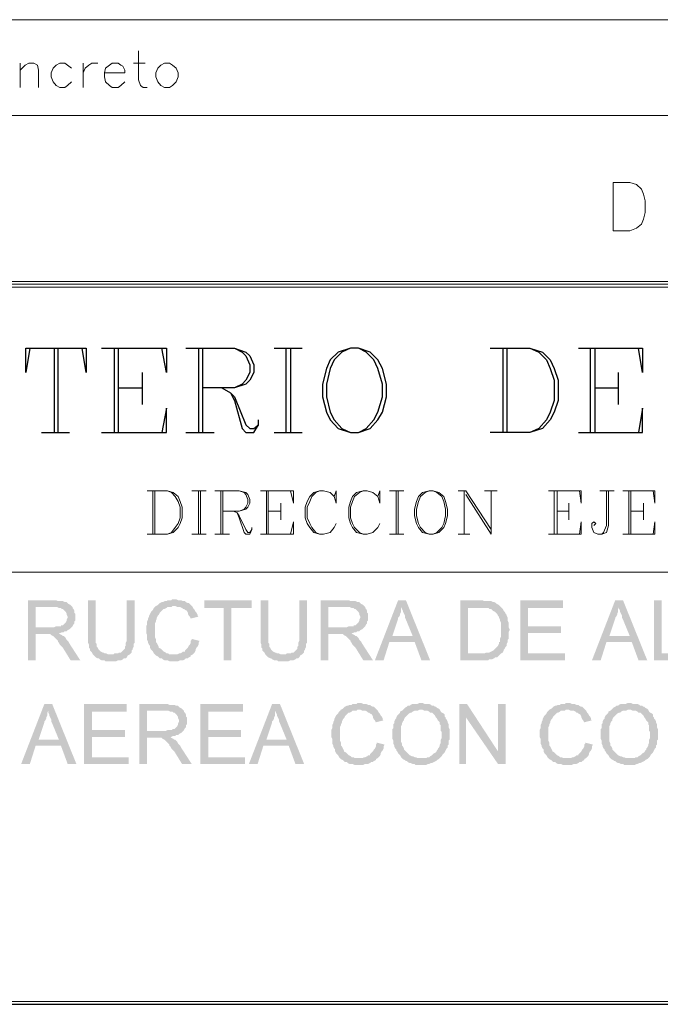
# Paper-space layout 'DGE_BT_001' of a CAD drawing. Header units: millimetres. Extents: x 8 to 202, y 3 to 294.
# Tile 3 of 18: x 79 to 107, y 3 to 46. Entities that reach past the tile are written whole.
import ezdxf

# ---------------------------------------------------------------- set-up
doc = ezdxf.new("R2010")
doc.units = ezdxf.units.MM
for name, color, linetype, lineweight in [('DGE_CONTORNOS', 7, 'Continuous', 0), ('DGE_DATOS', 7, 'Continuous', 0), ('DGE_RELLENO', 7, 'Continuous', 0)]:
    doc.layers.add(name, color=color, linetype=linetype, lineweight=lineweight)

# ---------------------------------------------------------------- blocks, each defined once
blk = doc.blocks.new('DGE_BT_001')
at = {"layer": 'DGE_RELLENO', "true_color": 0x000000}
for points in [[(80.0947, 20.8986), (78.9517, 20.8986), (78.9517, 18.2739), (79.2903, 18.2739), (79.2903, 19.4169), (79.6713, 19.4169), (80.3063, 19.4593), (80.3487, 19.4593), (80.4333, 19.5016), (80.518, 19.5016), (80.5603, 19.5439), (80.645, 19.5439), (80.6873, 19.5863), (80.772, 19.6286), (80.8143, 19.6709), (80.8567, 19.7133), (79.2903, 19.7133), (79.2903, 20.6023), (80.0947, 20.6023), (80.8567, 20.6446), (80.8143, 20.6869), (80.7297, 20.7293), (80.6873, 20.7716), (80.645, 20.814), (80.5603, 20.814), (80.4757, 20.8563), (80.264, 20.8563), (80.1793, 20.8986)], [(81.915, 20.8986), (81.5763, 20.8986), (81.5763, 19.0359), (81.6187, 18.9513), (81.6187, 18.8243), (81.661, 18.782), (81.661, 18.6973), (81.7033, 18.6549), (81.7457, 18.6126), (81.788, 18.5279), (82.55, 18.5279), (82.4653, 18.5279), (82.3807, 18.5703), (82.296, 18.5703), (82.2537, 18.6126), (82.2113, 18.6126), (82.1267, 18.6549), (82.0843, 18.6973), (82.042, 18.7396), (81.9997, 18.8243), (81.9573, 18.8666), (81.9573, 18.9936), (81.915, 19.0359), (81.915, 19.3746)], [(83.6083, 20.8986), (83.2697, 20.8986), (83.2697, 19.1206), (83.2273, 19.0359), (83.2273, 18.9089), (83.185, 18.8666), (83.185, 18.782), (83.1427, 18.7396), (83.1003, 18.6973), (83.058, 18.6549), (83.0157, 18.6126), (82.931, 18.6126), (82.8887, 18.5703), (82.7193, 18.5703), (82.677, 18.5279), (81.788, 18.5279), (81.8303, 18.4856), (81.8727, 18.4433), (81.915, 18.4009), (81.9997, 18.3586), (82.042, 18.3586), (82.0843, 18.3163), (82.169, 18.2739), (82.296, 18.2739), (82.3383, 18.2316), (82.804, 18.2316), (82.8887, 18.2739), (83.0157, 18.2739), (83.1003, 18.3163), (83.1427, 18.3586), (83.2273, 18.3586), (83.2697, 18.4009), (83.312, 18.4856), (83.3967, 18.5279), (83.439, 18.5703), (83.4813, 18.6126), (83.4813, 18.6973), (83.5237, 18.7396), (83.5237, 18.782), (83.566, 18.8666), (83.566, 18.9936), (83.6083, 19.0359), (83.6083, 19.3746)], [(85.344, 20.9409), (85.2593, 20.9409), (85.217, 20.8986), (85.0477, 20.8986), (85.0053, 20.8563), (84.9207, 20.8563), (84.836, 20.814), (84.7937, 20.814), (84.709, 20.7716), (84.6667, 20.7293), (84.6243, 20.6869), (84.5397, 20.6446), (84.4973, 20.6023), (84.455, 20.5599), (84.4127, 20.4753), (84.3703, 20.4329), (84.328, 20.3906), (84.2857, 20.306), (84.2433, 20.2213), (84.2433, 20.1789), (84.201, 20.0943), (84.201, 20.0519), (84.1587, 19.9673), (84.1587, 19.8403), (84.1163, 19.7556), (84.1163, 19.4593), (84.1587, 19.3746), (84.1587, 19.163), (84.201, 19.0783), (84.201, 19.0359), (84.2433, 18.9513), (84.2857, 18.9089), (84.2857, 18.8243), (84.328, 18.7396), (84.3703, 18.6973), (84.4127, 18.6549), (84.455, 18.5703), (84.4973, 18.5279), (84.5397, 18.4856), (85.344, 18.5279), (85.1323, 18.5279), (85.09, 18.5703), (85.0053, 18.5703), (84.963, 18.6126), (84.8783, 18.6549), (84.836, 18.6973), (84.7937, 18.7396), (84.7513, 18.782), (84.6667, 18.8243), (84.6667, 18.8666), (84.6243, 18.9513), (84.582, 19.0359), (84.5397, 19.0783), (84.5397, 19.2053), (84.4973, 19.29), (84.4973, 19.8826), (84.5397, 19.9673), (84.5397, 20.0096), (84.582, 20.0943), (84.582, 20.1366), (84.6243, 20.2213), (84.6667, 20.2636), (84.709, 20.3483), (84.7513, 20.3906), (84.7937, 20.4329), (84.836, 20.4753), (84.8783, 20.5176), (84.9207, 20.5176), (85.0053, 20.5599), (85.0477, 20.6023), (85.217, 20.6023), (85.2593, 20.6446), (86.106, 20.6446), (86.0637, 20.6869), (86.0213, 20.7293), (85.979, 20.7716), (85.9367, 20.7716), (85.852, 20.814), (85.8097, 20.8563), (85.725, 20.8563), (85.6403, 20.8986), (85.5133, 20.8986), (85.4287, 20.9409)], [(88.7307, 20.8986), (86.6563, 20.8986), (86.6563, 20.5599), (87.503, 20.5599), (87.503, 18.2739), (87.8417, 18.2739), (87.8417, 20.5599), (88.7307, 20.5599)], [(89.4503, 20.8986), (89.1117, 20.8986), (89.1117, 19.0359), (89.154, 18.9513), (89.154, 18.8243), (89.1963, 18.782), (89.1963, 18.6973), (89.2387, 18.6549), (89.281, 18.6126), (89.3233, 18.5279), (90.0853, 18.5279), (90.0007, 18.5279), (89.916, 18.5703), (89.8313, 18.5703), (89.789, 18.6126), (89.7467, 18.6126), (89.662, 18.6549), (89.6197, 18.6973), (89.5773, 18.7396), (89.535, 18.8243), (89.4927, 18.8666), (89.4927, 18.9936), (89.4503, 19.0359), (89.4503, 19.3746)], [(91.1437, 20.8986), (90.805, 20.8986), (90.805, 19.1206), (90.7627, 19.0359), (90.7627, 18.9089), (90.7203, 18.8666), (90.7203, 18.782), (90.678, 18.7396), (90.6357, 18.6973), (90.5933, 18.6549), (90.551, 18.6126), (90.4663, 18.6126), (90.424, 18.5703), (90.2547, 18.5703), (90.2123, 18.5279), (89.3233, 18.5279), (89.3657, 18.4856), (89.408, 18.4433), (89.4503, 18.4009), (89.535, 18.3586), (89.5773, 18.3586), (89.6197, 18.3163), (89.7043, 18.2739), (89.8313, 18.2739), (89.8737, 18.2316), (90.3393, 18.2316), (90.424, 18.2739), (90.551, 18.2739), (90.6357, 18.3163), (90.678, 18.3586), (90.7627, 18.3586), (90.805, 18.4009), (90.8473, 18.4856), (90.932, 18.5279), (90.9743, 18.5703), (91.0167, 18.6126), (91.0167, 18.6973), (91.059, 18.7396), (91.059, 18.782), (91.1013, 18.8666), (91.1013, 18.9936), (91.1437, 19.0359), (91.1437, 19.3746)], [(92.8793, 20.8986), (91.7363, 20.8986), (91.7363, 18.2739), (92.075, 18.2739), (92.075, 19.4169), (92.456, 19.4169), (93.091, 19.4593), (93.1333, 19.4593), (93.218, 19.5016), (93.3027, 19.5016), (93.345, 19.5439), (93.4297, 19.5439), (93.472, 19.5863), (93.5567, 19.6286), (93.599, 19.6709), (93.6413, 19.7133), (92.075, 19.7133), (92.075, 20.6023), (92.8793, 20.6023), (93.6413, 20.6446), (93.599, 20.6869), (93.5143, 20.7293), (93.472, 20.7716), (93.4297, 20.814), (93.345, 20.814), (93.2603, 20.8563), (93.0487, 20.8563), (92.964, 20.8986)], [(95.4617, 20.8986), (95.123, 20.8986), (94.107, 18.2739), (94.488, 18.2739), (94.742, 19.0783), (95.8427, 19.0783), (94.869, 19.3323), (95.123, 20.0943), (95.123, 20.1366), (95.1653, 20.1789), (95.2077, 20.2636), (95.2077, 20.306), (95.25, 20.3906), (95.25, 20.5176), (95.2923, 20.6023)], [(95.4617, 20.8986), (95.2923, 20.6023), (95.2923, 20.5176), (95.3347, 20.4329), (95.3347, 20.3906), (95.377, 20.306), (95.4193, 20.2213), (95.4193, 20.1366), (95.4617, 20.0519), (95.758, 19.3323), (94.869, 19.3323), (95.8427, 19.0783), (96.139, 18.2739), (96.52, 18.2739)], [(98.7213, 20.8986), (97.8323, 20.8986), (97.8323, 18.2739), (99.06, 18.2739), (99.1023, 18.3163), (99.2293, 18.3163), (99.314, 18.3586), (99.3563, 18.4009), (99.441, 18.4009), (99.4833, 18.4433), (99.5257, 18.4856), (99.568, 18.5279), (99.6103, 18.5703), (98.171, 18.5703), (98.171, 20.5599), (98.7213, 20.5599), (99.6103, 20.6023), (99.568, 20.6446), (99.5257, 20.6869), (99.441, 20.7293), (99.3987, 20.7716), (99.314, 20.814), (99.2717, 20.814), (99.187, 20.8563), (98.8907, 20.8563), (98.806, 20.8986)], [(102.3197, 20.8986), (100.457, 20.8986), (100.457, 18.2739), (102.4043, 18.2739), (102.4043, 18.5703), (100.7957, 18.5703), (100.7957, 19.4593), (102.235, 19.4593), (102.235, 19.7556), (100.7957, 19.7556), (100.7957, 20.5599), (102.3197, 20.5599)], [(104.9443, 20.8986), (104.6057, 20.8986), (103.5897, 18.2739), (103.9707, 18.2739), (104.2247, 19.0783), (105.3253, 19.0783), (104.3517, 19.3323), (104.6057, 20.0943), (104.6057, 20.1366), (104.648, 20.1789), (104.6903, 20.2636), (104.6903, 20.306), (104.7327, 20.3906), (104.7327, 20.5176), (104.775, 20.6023)], [(104.9443, 20.8986), (104.775, 20.6023), (104.775, 20.5176), (104.8173, 20.4329), (104.8173, 20.3906), (104.8597, 20.306), (104.902, 20.2213), (104.902, 20.1366), (104.9443, 20.0519), (105.2407, 19.3323), (104.3517, 19.3323), (105.3253, 19.0783), (105.6217, 18.2739), (106.0027, 18.2739)], [(106.6377, 20.8986), (106.299, 20.8986), (106.299, 18.2739), (107.95, 18.2739), (107.95, 18.5703), (106.6377, 18.5703)], [(80.8567, 20.6446), (80.0947, 20.6023), (80.2217, 20.6023), (80.3063, 20.5599), (80.391, 20.5599), (80.4333, 20.5176), (80.4757, 20.5176), (80.518, 20.4753), (80.5603, 20.4329), (80.6027, 20.3906), (80.645, 20.306), (80.645, 20.2636), (80.6873, 20.1789), (80.6873, 20.1366), (80.645, 20.0519), (80.645, 20.0096), (80.6027, 19.9249), (80.5603, 19.8826), (80.518, 19.8403), (80.4757, 19.798), (80.391, 19.798), (80.391, 19.7556), (80.1793, 19.7556), (80.0947, 19.7133), (79.2903, 19.7133), (80.8567, 19.7133), (80.899, 19.7556), (80.9413, 19.8403), (80.9837, 19.8826), (80.9837, 19.9673), (81.026, 20.0096), (81.026, 20.306), (80.9837, 20.3483), (80.9837, 20.4329), (80.9413, 20.5176), (80.899, 20.5599), (80.899, 20.6023)], [(86.106, 20.6446), (85.344, 20.6446), (85.3863, 20.6446), (85.471, 20.6023), (85.598, 20.6023), (85.6827, 20.5599), (85.725, 20.5176), (85.7673, 20.5176), (85.8097, 20.4753), (85.8943, 20.4329), (85.9367, 20.3483), (85.9367, 20.306), (85.979, 20.2213), (86.0213, 20.1789), (86.0637, 20.0943), (86.4023, 20.1789), (86.36, 20.2213), (86.36, 20.2636), (86.3177, 20.3483), (86.2753, 20.3906), (86.233, 20.4753), (86.1907, 20.5176), (86.1483, 20.6023)], [(93.6413, 20.6446), (92.8793, 20.6023), (93.0063, 20.6023), (93.091, 20.5599), (93.1757, 20.5599), (93.218, 20.5176), (93.2603, 20.5176), (93.3027, 20.4753), (93.345, 20.4329), (93.3873, 20.3906), (93.4297, 20.306), (93.4297, 20.2636), (93.472, 20.1789), (93.472, 20.1366), (93.4297, 20.0519), (93.4297, 20.0096), (93.3873, 19.9249), (93.345, 19.8826), (93.3027, 19.8403), (93.2603, 19.798), (93.1757, 19.798), (93.1757, 19.7556), (92.964, 19.7556), (92.8793, 19.7133), (92.075, 19.7133), (93.6413, 19.7133), (93.6837, 19.7556), (93.726, 19.8403), (93.7683, 19.8826), (93.7683, 19.9673), (93.8107, 20.0096), (93.8107, 20.306), (93.7683, 20.3483), (93.7683, 20.4329), (93.726, 20.5176), (93.6837, 20.5599), (93.6837, 20.6023)], [(99.6103, 20.6023), (98.7213, 20.5599), (99.06, 20.5599), (99.1023, 20.5176), (99.187, 20.5176), (99.2293, 20.4753), (99.2717, 20.4329), (99.3563, 20.3906), (99.3987, 20.3483), (99.441, 20.306), (99.4833, 20.2213), (99.5257, 20.1789), (99.5257, 20.1366), (99.568, 20.0519), (99.568, 20.0096), (99.6103, 19.9249), (99.6103, 19.29), (99.568, 19.2053), (99.568, 19.0783), (99.5257, 19.0783), (99.5257, 18.9936), (99.4833, 18.9089), (99.441, 18.8666), (99.3987, 18.8243), (99.3563, 18.782), (99.314, 18.7396), (99.2717, 18.6973), (99.187, 18.6549), (99.1023, 18.6126), (98.9753, 18.6126), (98.8907, 18.5703), (98.171, 18.5703), (99.6103, 18.5703), (99.695, 18.6126), (99.7373, 18.6973), (99.7373, 18.7396), (99.7797, 18.782), (99.822, 18.8666), (99.8643, 18.9089), (99.8643, 18.9936), (99.9067, 19.0783), (99.9067, 19.163), (99.949, 19.2053), (99.949, 19.5016), (99.9913, 19.5863), (99.9913, 19.6286), (99.949, 19.7133), (99.949, 19.9249), (99.9067, 20.0096), (99.9067, 20.1366), (99.8643, 20.2213), (99.8643, 20.2636), (99.822, 20.306), (99.7797, 20.3906), (99.7373, 20.4329), (99.695, 20.5176), (99.6527, 20.5599)], [(80.3063, 19.4593), (79.6713, 19.4169), (79.9253, 19.4169), (79.9677, 19.3746), (80.0523, 19.3323), (80.0947, 19.29), (80.137, 19.2476), (80.2217, 19.163), (80.264, 19.1206), (80.264, 19.0783), (80.3063, 19.0359), (80.3487, 18.9513), (80.391, 18.9089), (80.4757, 18.8243), (80.8143, 18.2739), (81.2377, 18.2739), (80.772, 18.9936), (80.7297, 19.0783), (80.6873, 19.1206), (80.645, 19.163), (80.6027, 19.2476), (80.5603, 19.29), (80.518, 19.3323), (80.4757, 19.3323), (80.4333, 19.3746), (80.3487, 19.4169)], [(93.091, 19.4593), (92.456, 19.4169), (92.71, 19.4169), (92.7523, 19.3746), (92.837, 19.3323), (92.8793, 19.29), (92.9217, 19.2476), (93.0063, 19.163), (93.0487, 19.1206), (93.0487, 19.0783), (93.091, 19.0359), (93.1333, 18.9513), (93.1757, 18.9089), (93.2603, 18.8243), (93.599, 18.2739), (94.0223, 18.2739), (93.5567, 18.9936), (93.5143, 19.0783), (93.472, 19.1206), (93.4297, 19.163), (93.3873, 19.2476), (93.345, 19.29), (93.3027, 19.3323), (93.2603, 19.3323), (93.218, 19.3746), (93.1333, 19.4169)], [(86.106, 19.2053), (86.106, 19.163), (86.0637, 19.1206), (86.0637, 19.0359), (86.0213, 18.9513), (85.979, 18.9089), (85.9367, 18.8243), (85.8943, 18.782), (85.852, 18.7396), (85.8097, 18.6973), (85.8097, 18.6549), (85.725, 18.6549), (85.6827, 18.6126), (85.598, 18.5703), (85.5557, 18.5703), (85.471, 18.5279), (85.344, 18.5279), (84.5397, 18.4856), (84.6243, 18.4433), (84.6667, 18.4009), (84.709, 18.3586), (84.7937, 18.3586), (84.836, 18.3163), (84.9207, 18.2739), (85.0477, 18.2739), (85.1323, 18.2316), (85.5133, 18.2316), (85.598, 18.2739), (85.725, 18.2739), (85.8097, 18.3163), (85.852, 18.3586), (85.9367, 18.3586), (85.979, 18.4009), (86.0637, 18.4433), (86.0637, 18.4856), (86.1483, 18.5279), (86.1907, 18.5703), (86.233, 18.6126), (86.2753, 18.6973), (86.2753, 18.7396), (86.3177, 18.8243), (86.36, 18.8666), (86.4023, 18.9513), (86.4023, 19.0359), (86.4447, 19.1206)], [(80.01, 16.3689), (79.6713, 16.3689), (78.6553, 13.7443), (79.0363, 13.7443), (79.2903, 14.5486), (80.391, 14.5486), (79.4173, 14.8026), (79.6713, 15.5646), (79.6713, 15.607), (79.7137, 15.6493), (79.756, 15.7339), (79.756, 15.7763), (79.7983, 15.8609), (79.7983, 15.988), (79.8407, 16.0726)], [(80.01, 16.3689), (79.8407, 16.0726), (79.8407, 15.988), (79.883, 15.9033), (79.883, 15.8609), (79.9253, 15.7763), (79.9677, 15.6916), (79.9677, 15.607), (80.01, 15.5223), (80.3063, 14.8026), (79.4173, 14.8026), (80.391, 14.5486), (80.6873, 13.7443), (81.0683, 13.7443)], [(83.2697, 16.3689), (81.407, 16.3689), (81.407, 13.7443), (83.3543, 13.7443), (83.3543, 14.0406), (81.7457, 14.0406), (81.7457, 14.9296), (83.185, 14.9296), (83.185, 15.2259), (81.7457, 15.2259), (81.7457, 16.0303), (83.2697, 16.0303)], [(84.963, 16.3689), (83.82, 16.3689), (83.82, 13.7443), (84.1587, 13.7443), (84.1587, 14.8873), (84.5397, 14.8873), (85.1747, 14.9296), (85.217, 14.9296), (85.3017, 14.972), (85.3863, 14.972), (85.4287, 15.0143), (85.5133, 15.0143), (85.5557, 15.0566), (85.6403, 15.0989), (85.6827, 15.1413), (85.725, 15.1836), (84.1587, 15.1836), (84.1587, 16.0726), (84.963, 16.0726), (85.725, 16.115), (85.6827, 16.1573), (85.598, 16.1996), (85.5557, 16.2419), (85.5133, 16.2843), (85.4287, 16.2843), (85.344, 16.3266), (85.1323, 16.3266), (85.0477, 16.3689)], [(88.3497, 16.3689), (86.487, 16.3689), (86.487, 13.7443), (88.4343, 13.7443), (88.4343, 14.0406), (86.8257, 14.0406), (86.8257, 14.9296), (88.265, 14.9296), (88.265, 15.2259), (86.8257, 15.2259), (86.8257, 16.0303), (88.3497, 16.0303)], [(89.9583, 16.3689), (89.6197, 16.3689), (88.6037, 13.7443), (88.9847, 13.7443), (89.2387, 14.5486), (90.3393, 14.5486), (89.3657, 14.8026), (89.6197, 15.5646), (89.6197, 15.607), (89.662, 15.6493), (89.7043, 15.7339), (89.7043, 15.7763), (89.7467, 15.8609), (89.7467, 15.988), (89.789, 16.0726)], [(89.9583, 16.3689), (89.789, 16.0726), (89.789, 15.988), (89.8313, 15.9033), (89.8313, 15.8609), (89.8737, 15.7763), (89.916, 15.6916), (89.916, 15.607), (89.9583, 15.5223), (90.2547, 14.8026), (89.3657, 14.8026), (90.3393, 14.5486), (90.6357, 13.7443), (91.0167, 13.7443)], [(93.4297, 16.4113), (93.345, 16.4113), (93.3027, 16.3689), (93.1333, 16.3689), (93.091, 16.3266), (93.0063, 16.3266), (92.9217, 16.2843), (92.8793, 16.2843), (92.7947, 16.2419), (92.7523, 16.1996), (92.71, 16.1573), (92.6253, 16.115), (92.583, 16.0726), (92.5407, 16.0303), (92.4983, 15.9456), (92.456, 15.9033), (92.4137, 15.8609), (92.3713, 15.7763), (92.329, 15.6916), (92.329, 15.6493), (92.2867, 15.5646), (92.2867, 15.5223), (92.2443, 15.4376), (92.2443, 15.3106), (92.202, 15.2259), (92.202, 14.9296), (92.2443, 14.8449), (92.2443, 14.6333), (92.2867, 14.5486), (92.2867, 14.5063), (92.329, 14.4216), (92.3713, 14.3793), (92.3713, 14.2946), (92.4137, 14.2099), (92.456, 14.1676), (92.4983, 14.1253), (92.5407, 14.0406), (92.583, 13.9983), (92.6253, 13.956), (93.4297, 13.9983), (93.218, 13.9983), (93.1757, 14.0406), (93.091, 14.0406), (93.0487, 14.0829), (92.964, 14.1253), (92.9217, 14.1676), (92.8793, 14.2099), (92.837, 14.2523), (92.7523, 14.2946), (92.7523, 14.3369), (92.71, 14.4216), (92.6677, 14.5063), (92.6253, 14.5486), (92.6253, 14.6756), (92.583, 14.7603), (92.583, 15.3529), (92.6253, 15.4376), (92.6253, 15.4799), (92.6677, 15.5646), (92.6677, 15.607), (92.71, 15.6916), (92.7523, 15.7339), (92.7947, 15.8186), (92.837, 15.8609), (92.8793, 15.9033), (92.9217, 15.9456), (92.964, 15.988), (93.0063, 15.988), (93.091, 16.0303), (93.1333, 16.0726), (93.3027, 16.0726), (93.345, 16.115), (94.1917, 16.115), (94.1493, 16.1573), (94.107, 16.1996), (94.0647, 16.2419), (94.0223, 16.2419), (93.9377, 16.2843), (93.8953, 16.3266), (93.8107, 16.3266), (93.726, 16.3689), (93.599, 16.3689), (93.5143, 16.4113)], [(96.139, 16.4113), (96.0543, 16.4113), (95.9697, 16.3689), (95.758, 16.3689), (95.6733, 16.3266), (95.631, 16.2843), (95.5463, 16.2843), (95.504, 16.2419), (95.4193, 16.1996), (95.377, 16.1573), (95.3347, 16.115), (96.1813, 16.115), (96.266, 16.0726), (96.393, 16.0726), (96.4777, 16.0303), (96.52, 15.988), (96.6047, 15.988), (96.647, 15.9456), (96.6893, 15.9033), (96.7317, 15.8609), (96.774, 15.7763), (96.8163, 15.7339), (96.8587, 15.6493), (96.901, 15.607), (96.9433, 15.5646), (96.9433, 15.4799), (96.9857, 15.4376), (96.9857, 15.1836), (97.028, 15.1413), (97.028, 14.8873), (96.9857, 14.8026), (96.9857, 14.6756), (96.9433, 14.5909), (96.9433, 14.5486), (96.901, 14.464), (96.8587, 14.4216), (96.8587, 14.3793), (96.8163, 14.3369), (96.774, 14.2523), (96.6893, 14.2099), (96.647, 14.1676), (96.6047, 14.1253), (96.52, 14.0829), (96.4777, 14.0406), (96.393, 14.0406), (96.3507, 13.9983), (96.139, 13.9983), (96.9433, 13.9983), (96.9857, 14.0406), (97.028, 14.0829), (97.0703, 14.1676), (97.1127, 14.2099), (97.155, 14.2523), (97.1973, 14.3369), (97.2397, 14.4216), (97.282, 14.464), (97.282, 14.5486), (97.3243, 14.5909), (97.3243, 14.7603), (97.3667, 14.8026), (97.3667, 15.2683), (97.3243, 15.3529), (97.3243, 15.4799), (97.282, 15.5646), (97.282, 15.607), (97.2397, 15.6916), (97.1973, 15.7339), (97.1973, 15.7763), (97.155, 15.8186), (97.155, 15.9033), (97.1127, 15.9456), (97.028, 15.988), (96.9857, 16.0303), (96.9433, 16.115), (96.901, 16.1573), (96.8163, 16.1996), (96.774, 16.2419), (96.7317, 16.2419), (96.6893, 16.2843), (96.6047, 16.2843), (96.5623, 16.3266), (96.4777, 16.3689), (96.266, 16.3689), (96.1813, 16.4113)], [(98.1287, 16.3689), (97.79, 16.3689), (97.79, 13.7443), (98.0863, 13.7443), (98.0863, 15.7763)], [(98.1287, 16.3689), (98.0863, 15.7763), (99.4833, 13.7443), (99.4833, 14.2946)], [(99.822, 16.3689), (99.4833, 16.3689), (99.4833, 13.7443), (99.822, 13.7443)], [(102.5313, 16.4113), (102.4467, 16.4113), (102.4043, 16.3689), (102.235, 16.3689), (102.1927, 16.3266), (102.108, 16.3266), (102.0233, 16.2843), (101.981, 16.2843), (101.8963, 16.2419), (101.854, 16.1996), (101.8117, 16.1573), (101.727, 16.115), (101.6847, 16.0726), (101.6423, 16.0303), (101.6, 15.9456), (101.5577, 15.9033), (101.5153, 15.8609), (101.473, 15.7763), (101.4307, 15.6916), (101.4307, 15.6493), (101.3883, 15.5646), (101.3883, 15.5223), (101.346, 15.4376), (101.346, 15.3106), (101.3037, 15.2259), (101.3037, 14.9296), (101.346, 14.8449), (101.346, 14.6333), (101.3883, 14.5486), (101.3883, 14.5063), (101.4307, 14.4216), (101.473, 14.3793), (101.473, 14.2946), (101.5153, 14.2099), (101.5577, 14.1676), (101.6, 14.1253), (101.6423, 14.0406), (101.6847, 13.9983), (101.727, 13.956), (102.5313, 13.9983), (102.3197, 13.9983), (102.2773, 14.0406), (102.1927, 14.0406), (102.1503, 14.0829), (102.0657, 14.1253), (102.0233, 14.1676), (101.981, 14.2099), (101.9387, 14.2523), (101.854, 14.2946), (101.854, 14.3369), (101.8117, 14.4216), (101.7693, 14.5063), (101.727, 14.5486), (101.727, 14.6756), (101.6847, 14.7603), (101.6847, 15.3529), (101.727, 15.4376), (101.727, 15.4799), (101.7693, 15.5646), (101.7693, 15.607), (101.8117, 15.6916), (101.854, 15.7339), (101.8963, 15.8186), (101.9387, 15.8609), (101.981, 15.9033), (102.0233, 15.9456), (102.0657, 15.988), (102.108, 15.988), (102.1927, 16.0303), (102.235, 16.0726), (102.4043, 16.0726), (102.4467, 16.115), (103.2933, 16.115), (103.251, 16.1573), (103.2087, 16.1996), (103.1663, 16.2419), (103.124, 16.2419), (103.0393, 16.2843), (102.997, 16.3266), (102.9123, 16.3266), (102.8277, 16.3689), (102.7007, 16.3689), (102.616, 16.4113)], [(105.2407, 16.4113), (105.156, 16.4113), (105.0713, 16.3689), (104.8597, 16.3689), (104.775, 16.3266), (104.7327, 16.2843), (104.648, 16.2843), (104.6057, 16.2419), (104.521, 16.1996), (104.4787, 16.1573), (104.4363, 16.115), (105.283, 16.115), (105.3677, 16.0726), (105.4947, 16.0726), (105.5793, 16.0303), (105.6217, 15.988), (105.7063, 15.988), (105.7487, 15.9456), (105.791, 15.9033), (105.8333, 15.8609), (105.8757, 15.7763), (105.918, 15.7339), (105.9603, 15.6493), (106.0027, 15.607), (106.045, 15.5646), (106.045, 15.4799), (106.0873, 15.4376), (106.0873, 15.1836), (106.1297, 15.1413), (106.1297, 14.8873), (106.0873, 14.8026), (106.0873, 14.6756), (106.045, 14.5909), (106.045, 14.5486), (106.0027, 14.464), (105.9603, 14.4216), (105.9603, 14.3793), (105.918, 14.3369), (105.8757, 14.2523), (105.791, 14.2099), (105.7487, 14.1676), (105.7063, 14.1253), (105.6217, 14.0829), (105.5793, 14.0406), (105.4947, 14.0406), (105.4523, 13.9983), (105.2407, 13.9983), (106.045, 13.9983), (106.0873, 14.0406), (106.1297, 14.0829), (106.172, 14.1676), (106.2143, 14.2099), (106.2567, 14.2523), (106.299, 14.3369), (106.3413, 14.4216), (106.3837, 14.464), (106.3837, 14.5486), (106.426, 14.5909), (106.426, 14.7603), (106.4683, 14.8026), (106.4683, 15.2683), (106.426, 15.3529), (106.426, 15.4799), (106.3837, 15.5646), (106.3837, 15.607), (106.3413, 15.6916), (106.299, 15.7339), (106.299, 15.7763), (106.2567, 15.8186), (106.2567, 15.9033), (106.2143, 15.9456), (106.1297, 15.988), (106.0873, 16.0303), (106.045, 16.115), (106.0027, 16.1573), (105.918, 16.1996), (105.8757, 16.2419), (105.8333, 16.2419), (105.791, 16.2843), (105.7063, 16.2843), (105.664, 16.3266), (105.5793, 16.3689), (105.3677, 16.3689), (105.283, 16.4113)], [(85.725, 16.115), (84.963, 16.0726), (85.09, 16.0726), (85.1747, 16.0303), (85.2593, 16.0303), (85.3017, 15.988), (85.344, 15.988), (85.3863, 15.9456), (85.4287, 15.9033), (85.471, 15.8609), (85.5133, 15.7763), (85.5133, 15.7339), (85.5557, 15.6493), (85.5557, 15.607), (85.5133, 15.5223), (85.5133, 15.4799), (85.471, 15.3953), (85.4287, 15.3529), (85.3863, 15.3106), (85.344, 15.2683), (85.2593, 15.2683), (85.2593, 15.2259), (85.0477, 15.2259), (84.963, 15.1836), (84.1587, 15.1836), (85.725, 15.1836), (85.7673, 15.2259), (85.8097, 15.3106), (85.852, 15.3529), (85.852, 15.4376), (85.8943, 15.4799), (85.8943, 15.7763), (85.852, 15.8186), (85.852, 15.9033), (85.8097, 15.988), (85.7673, 16.0303), (85.7673, 16.0726)], [(94.1917, 16.115), (93.4297, 16.115), (93.472, 16.115), (93.5567, 16.0726), (93.6837, 16.0726), (93.7683, 16.0303), (93.8107, 15.988), (93.853, 15.988), (93.8953, 15.9456), (93.98, 15.9033), (94.0223, 15.8186), (94.0223, 15.7763), (94.0647, 15.6916), (94.107, 15.6493), (94.1493, 15.5646), (94.488, 15.6493), (94.4457, 15.6916), (94.4457, 15.7339), (94.4033, 15.8186), (94.361, 15.8609), (94.3187, 15.9456), (94.2763, 15.988), (94.234, 16.0726)], [(95.3347, 16.115), (95.2923, 16.0726), (95.2077, 16.0303), (95.2077, 15.988), (95.1653, 15.9456), (95.123, 15.9033), (95.0807, 15.8609), (95.0383, 15.7763), (95.0383, 15.7339), (94.996, 15.6916), (94.9537, 15.607), (94.9537, 15.5223), (94.9113, 15.4799), (94.9113, 15.3106), (94.869, 15.2683), (94.869, 14.8449), (94.9113, 14.7603), (94.9113, 14.6333), (94.9537, 14.5486), (94.9537, 14.5063), (94.996, 14.4216), (95.0383, 14.3793), (95.0383, 14.3369), (95.0807, 14.2946), (95.123, 14.2099), (95.1653, 14.1676), (95.2077, 14.1253), (95.25, 14.0406), (95.2923, 13.9983), (95.3347, 13.956), (95.4193, 13.9136), (95.4617, 13.8713), (95.504, 13.8713), (95.5463, 13.8289), (95.631, 13.7866), (95.6733, 13.7866), (95.758, 13.7443), (95.8427, 13.7443), (95.885, 13.7019), (96.139, 13.7019), (96.3507, 13.7019), (96.4353, 13.7443), (96.4777, 13.7443), (96.5623, 13.7866), (96.6047, 13.7866), (96.6893, 13.8289), (96.774, 13.8713), (96.8163, 13.9136), (96.901, 13.956), (96.9433, 13.9983), (95.9697, 13.9983), (95.885, 14.0406), (95.8427, 14.0406), (95.758, 14.0829), (95.7157, 14.0829), (95.631, 14.1253), (95.5887, 14.1676), (95.5463, 14.2099), (95.504, 14.2523), (95.4617, 14.2946), (95.4193, 14.3369), (95.377, 14.3793), (95.377, 14.4216), (95.3347, 14.5063), (95.2923, 14.5486), (95.2923, 14.6333), (95.25, 14.7179), (95.25, 15.3953), (95.2923, 15.4799), (95.2923, 15.5223), (95.3347, 15.607), (95.377, 15.6493), (95.377, 15.6916), (95.4193, 15.7763), (95.4617, 15.8186), (95.504, 15.8609), (95.5463, 15.9033), (95.5887, 15.9456), (95.6733, 15.988), (95.7157, 15.988), (95.758, 16.0303), (95.8427, 16.0726), (95.9697, 16.0726), (96.0543, 16.115), (96.139, 16.115)], [(103.2933, 16.115), (102.5313, 16.115), (102.5737, 16.115), (102.6583, 16.0726), (102.7853, 16.0726), (102.87, 16.0303), (102.9123, 15.988), (102.9547, 15.988), (102.997, 15.9456), (103.0817, 15.9033), (103.124, 15.8186), (103.124, 15.7763), (103.1663, 15.6916), (103.2087, 15.6493), (103.251, 15.5646), (103.5897, 15.6493), (103.5473, 15.6916), (103.5473, 15.7339), (103.505, 15.8186), (103.4627, 15.8609), (103.4203, 15.9456), (103.378, 15.988), (103.3357, 16.0726)], [(104.4363, 16.115), (104.394, 16.0726), (104.3093, 16.0303), (104.3093, 15.988), (104.267, 15.9456), (104.2247, 15.9033), (104.1823, 15.8609), (104.14, 15.7763), (104.14, 15.7339), (104.0977, 15.6916), (104.0553, 15.607), (104.0553, 15.5223), (104.013, 15.4799), (104.013, 15.3106), (103.9707, 15.2683), (103.9707, 14.8449), (104.013, 14.7603), (104.013, 14.6333), (104.0553, 14.5486), (104.0553, 14.5063), (104.0977, 14.4216), (104.14, 14.3793), (104.14, 14.3369), (104.1823, 14.2946), (104.2247, 14.2099), (104.267, 14.1676), (104.3093, 14.1253), (104.3517, 14.0406), (104.394, 13.9983), (104.4363, 13.956), (104.521, 13.9136), (104.5633, 13.8713), (104.6057, 13.8713), (104.648, 13.8289), (104.7327, 13.7866), (104.775, 13.7866), (104.8597, 13.7443), (104.9443, 13.7443), (104.9867, 13.7019), (105.2407, 13.7019), (105.4523, 13.7019), (105.537, 13.7443), (105.5793, 13.7443), (105.664, 13.7866), (105.7063, 13.7866), (105.791, 13.8289), (105.8757, 13.8713), (105.918, 13.9136), (106.0027, 13.956), (106.045, 13.9983), (105.0713, 13.9983), (104.9867, 14.0406), (104.9443, 14.0406), (104.8597, 14.0829), (104.8173, 14.0829), (104.7327, 14.1253), (104.6903, 14.1676), (104.648, 14.2099), (104.6057, 14.2523), (104.5633, 14.2946), (104.521, 14.3369), (104.4787, 14.3793), (104.4787, 14.4216), (104.4363, 14.5063), (104.394, 14.5486), (104.394, 14.6333), (104.3517, 14.7179), (104.3517, 15.3953), (104.394, 15.4799), (104.394, 15.5223), (104.4363, 15.607), (104.4787, 15.6493), (104.4787, 15.6916), (104.521, 15.7763), (104.5633, 15.8186), (104.6057, 15.8609), (104.648, 15.9033), (104.6903, 15.9456), (104.775, 15.988), (104.8173, 15.988), (104.8597, 16.0303), (104.9443, 16.0726), (105.0713, 16.0726), (105.156, 16.115), (105.2407, 16.115)], [(85.1747, 14.9296), (84.5397, 14.8873), (84.7937, 14.8873), (84.836, 14.8449), (84.9207, 14.8026), (84.963, 14.7603), (85.0053, 14.7179), (85.09, 14.6333), (85.1323, 14.5909), (85.1323, 14.5486), (85.1747, 14.5063), (85.217, 14.4216), (85.2593, 14.3793), (85.344, 14.2946), (85.6827, 13.7443), (86.106, 13.7443), (85.6403, 14.464), (85.598, 14.5486), (85.5557, 14.5909), (85.5133, 14.6333), (85.471, 14.7179), (85.4287, 14.7603), (85.3863, 14.8026), (85.344, 14.8026), (85.3017, 14.8449), (85.217, 14.8873)], [(94.1917, 14.6756), (94.1917, 14.6333), (94.1493, 14.5909), (94.1493, 14.5063), (94.107, 14.4216), (94.0647, 14.3793), (94.0223, 14.2946), (93.98, 14.2523), (93.9377, 14.2099), (93.8953, 14.1676), (93.8953, 14.1253), (93.8107, 14.1253), (93.7683, 14.0829), (93.6837, 14.0406), (93.6413, 14.0406), (93.5567, 13.9983), (93.4297, 13.9983), (92.6253, 13.956), (92.71, 13.9136), (92.7523, 13.8713), (92.7947, 13.8289), (92.8793, 13.8289), (92.9217, 13.7866), (93.0063, 13.7443), (93.1333, 13.7443), (93.218, 13.7019), (93.599, 13.7019), (93.6837, 13.7443), (93.8107, 13.7443), (93.8953, 13.7866), (93.9377, 13.8289), (94.0223, 13.8289), (94.0647, 13.8713), (94.1493, 13.9136), (94.1493, 13.956), (94.234, 13.9983), (94.2763, 14.0406), (94.3187, 14.0829), (94.361, 14.1676), (94.361, 14.2099), (94.4033, 14.2946), (94.4457, 14.3369), (94.488, 14.4216), (94.488, 14.5063), (94.5303, 14.5909)], [(103.2933, 14.6756), (103.2933, 14.6333), (103.251, 14.5909), (103.251, 14.5063), (103.2087, 14.4216), (103.1663, 14.3793), (103.124, 14.2946), (103.0817, 14.2523), (103.0393, 14.2099), (102.997, 14.1676), (102.997, 14.1253), (102.9123, 14.1253), (102.87, 14.0829), (102.7853, 14.0406), (102.743, 14.0406), (102.6583, 13.9983), (102.5313, 13.9983), (101.727, 13.956), (101.8117, 13.9136), (101.854, 13.8713), (101.8963, 13.8289), (101.981, 13.8289), (102.0233, 13.7866), (102.108, 13.7443), (102.235, 13.7443), (102.3197, 13.7019), (102.7007, 13.7019), (102.7853, 13.7443), (102.9123, 13.7443), (102.997, 13.7866), (103.0393, 13.8289), (103.124, 13.8289), (103.1663, 13.8713), (103.251, 13.9136), (103.251, 13.956), (103.3357, 13.9983), (103.378, 14.0406), (103.4203, 14.0829), (103.4627, 14.1676), (103.4627, 14.2099), (103.505, 14.2946), (103.5473, 14.3369), (103.5897, 14.4216), (103.5897, 14.5063), (103.632, 14.5909)]]:
    blk.add_hatch(color=7, dxfattribs=at).paths.add_polyline_path(points, flags=0)
at = {"layer": 'DGE_CONTORNOS', "lineweight": 5}
for points in [[(23.5797, 46.2564), (201.9723, 46.2564)], [(23.4527, 34.8263), (201.9723, 34.8263), (201.9723, 34.6993), (201.8453, 34.5723), (23.7067, 34.5723), (23.4527, 34.8263)], [(23.5797, 3.2456), (23.4527, 3.2456), (23.4527, 34.8263), (23.7067, 34.5723), (23.7067, 3.3726), (23.5797, 3.2456), (201.9723, 3.2456)], [(84.1587, 25.6823), (85.0477, 25.6823), (85.3017, 25.5976), (85.5133, 25.4283), (85.598, 25.2166), (85.6827, 24.9626), (85.6827, 24.497), (85.598, 24.2429), (85.5133, 24.0736), (85.3017, 23.8619), (85.0477, 23.7773), (84.1587, 23.7773)], [(84.4127, 25.6823), (84.4127, 23.7773)], [(84.4973, 25.6823), (84.4973, 23.7773)], [(85.0477, 25.6823), (85.217, 25.5976), (85.3863, 25.4283), (85.5133, 25.2166), (85.598, 24.9626), (85.598, 24.497), (85.5133, 24.2429), (85.3863, 24.0736), (85.217, 23.8619), (85.0477, 23.7773)], [(86.106, 25.6823), (86.741, 25.6823)], [(86.4023, 25.6823), (86.4023, 23.7773)], [(86.487, 25.6823), (86.487, 23.7773)], [(87.122, 25.6823), (88.1803, 25.6823), (88.4767, 25.5976), (88.5613, 25.513), (88.646, 25.3013), (88.646, 25.132), (88.5613, 24.9626), (88.4767, 24.8779), (88.1803, 24.7933), (87.4607, 24.7933)], [(87.376, 25.6823), (87.376, 23.7773)], [(87.4607, 25.6823), (87.4607, 23.7773)], [(88.1803, 25.6823), (88.392, 25.5976), (88.4767, 25.513), (88.5613, 25.3013), (88.5613, 25.132), (88.4767, 24.9626), (88.392, 24.8779), (88.1803, 24.7933)], [(89.1117, 25.6823), (90.551, 25.6823), (90.551, 25.132), (90.424, 25.6823)], [(89.3657, 25.6823), (89.3657, 23.7773)], [(89.4503, 25.6823), (89.4503, 23.7773)], [(92.329, 25.4283), (92.4137, 25.132), (92.4137, 25.6823), (92.329, 25.4283), (92.1597, 25.5976), (91.8633, 25.6823), (91.694, 25.6823), (91.44, 25.5976), (91.2707, 25.4283), (91.1437, 25.2166), (91.059, 24.9626), (91.059, 24.497), (91.1437, 24.2429), (91.2707, 24.0736), (91.44, 23.8619), (91.694, 23.7773), (91.8633, 23.7773), (92.1597, 23.8619), (92.329, 24.0736), (92.4137, 24.2429)], [(91.694, 25.6823), (91.5247, 25.5976), (91.3553, 25.4283), (91.2707, 25.2166), (91.1437, 24.9626), (91.1437, 24.497), (91.2707, 24.2429), (91.3553, 24.0736), (91.5247, 23.8619), (91.694, 23.7773)], [(94.234, 25.4283), (94.3187, 25.132), (94.3187, 25.6823), (94.234, 25.4283), (94.0223, 25.5976), (93.7683, 25.6823), (93.599, 25.6823), (93.3027, 25.5976), (93.1333, 25.4283), (93.0487, 25.2166), (92.964, 24.9626), (92.964, 24.497), (93.0487, 24.2429), (93.1333, 24.0736), (93.3027, 23.8619), (93.599, 23.7773), (93.7683, 23.7773), (94.0223, 23.8619), (94.234, 24.0736), (94.3187, 24.2429)], [(93.599, 25.6823), (93.4297, 25.5976), (93.218, 25.4283), (93.1333, 25.2166), (93.0487, 24.9626), (93.0487, 24.497), (93.1333, 24.2429), (93.218, 24.0736), (93.4297, 23.8619), (93.599, 23.7773)], [(94.742, 25.6823), (95.377, 25.6823)], [(95.0383, 25.6823), (95.0383, 23.7773)], [(95.123, 25.6823), (95.123, 23.7773)], [(96.4777, 25.6823), (96.1813, 25.5976), (96.012, 25.4283), (95.9273, 25.2166), (95.8427, 24.8779), (95.8427, 24.5816), (95.9273, 24.2429), (96.012, 24.0736), (96.1813, 23.8619), (96.4777, 23.7773), (96.647, 23.7773), (96.901, 23.8619), (97.1127, 24.0736), (97.1973, 24.2429), (97.282, 24.5816), (97.282, 24.8779), (97.1973, 25.2166), (97.1127, 25.4283), (96.901, 25.5976), (96.647, 25.6823), (96.4777, 25.6823), (96.3083, 25.5976), (96.0967, 25.4283), (96.012, 25.2166), (95.9273, 24.8779), (95.9273, 24.5816), (96.012, 24.2429), (96.0967, 24.0736), (96.3083, 23.8619), (96.4777, 23.7773)], [(96.647, 23.7773), (96.8163, 23.8619), (97.028, 24.0736), (97.1127, 24.2429), (97.1973, 24.5816), (97.1973, 24.8779), (97.1127, 25.2166), (97.028, 25.4283), (96.8163, 25.5976), (96.647, 25.6823)], [(97.7477, 25.6823), (98.0863, 25.6823)], [(98.0017, 25.6823), (98.0017, 23.7773)], [(98.0863, 25.6823), (99.187, 23.989)], [(98.0863, 25.513), (99.187, 23.7773), (99.187, 25.6823)], [(98.8907, 25.6823), (99.441, 25.6823)], [(101.6847, 25.6823), (103.124, 25.6823), (103.124, 25.132), (103.0393, 25.6823)], [(101.9387, 25.6823), (101.9387, 23.7773)], [(102.0657, 25.6823), (102.0657, 23.7773)], [(104.3093, 25.6823), (104.3093, 24.1583), (104.2247, 23.8619), (104.013, 23.7773), (103.8437, 23.7773), (103.6743, 23.8619), (103.5897, 24.0736), (103.5897, 24.2429), (103.6743, 24.3276), (103.759, 24.2429), (103.6743, 24.1583)], [(103.9283, 25.6823), (104.5633, 25.6823)], [(104.2247, 25.6823), (104.2247, 24.1583), (104.0977, 23.8619), (104.013, 23.7773)], [(104.9443, 25.6823), (106.3413, 25.6823), (106.3413, 25.132), (106.2567, 25.6823)], [(105.1983, 25.6823), (105.1983, 23.7773)], [(105.283, 25.6823), (105.283, 23.7773)], [(90.0007, 25.132), (90.0007, 24.4123)], [(102.5737, 25.132), (102.5737, 24.4123)], [(105.8333, 25.132), (105.8333, 24.4123)], [(87.9263, 24.7933), (88.0957, 24.7086), (88.1803, 24.5816), (88.4767, 23.989), (88.5613, 23.8619), (88.646, 23.8619), (88.7307, 23.989)], [(88.0957, 24.7086), (88.1803, 24.497), (88.392, 23.8619), (88.4767, 23.7773), (88.646, 23.7773), (88.7307, 23.989), (88.7307, 24.0736)], [(89.4503, 24.7933), (90.0007, 24.7933)], [(102.0657, 24.7933), (102.5737, 24.7933)], [(105.283, 24.7933), (105.8333, 24.7933)], [(89.1117, 23.7773), (90.551, 23.7773), (90.551, 24.3276), (90.424, 23.7773)], [(101.6847, 23.7773), (103.124, 23.7773), (103.124, 24.3276), (103.0393, 23.7773)], [(104.9443, 23.7773), (106.3413, 23.7773), (106.3413, 24.3276), (106.2567, 23.7773)], [(86.106, 23.7773), (86.741, 23.7773)], [(87.122, 23.7773), (87.757, 23.7773)], [(94.742, 23.7773), (95.377, 23.7773)], [(97.7477, 23.7773), (98.2557, 23.7773)], [(23.5797, 3.2456), (23.7067, 3.3726), (201.8453, 3.3726), (201.9723, 3.2456)]]:
    blk.add_lwpolyline(points, dxfattribs=at)
at = {"layer": 'DGE_CONTORNOS', "lineweight": 13}
for points in [[(83.7777, 44.9017), (83.7777, 43.6317), (83.8623, 43.3777), (83.9893, 43.293), (84.1587, 43.293)], [(78.613, 44.3514), (78.613, 43.293)], [(78.613, 44.055), (78.8247, 44.2667), (78.994, 44.3514), (79.2057, 44.3514), (79.375, 44.2667), (79.4173, 44.055), (79.4173, 43.293)], [(80.8567, 44.1397), (80.6873, 44.2667), (80.5603, 44.3514), (80.3487, 44.3514), (80.1793, 44.2667), (80.0523, 44.1397), (79.9677, 43.928), (79.9677, 43.7587), (80.0523, 43.547), (80.1793, 43.3777), (80.3487, 43.293), (80.5603, 43.293), (80.6873, 43.3777), (80.8567, 43.547)], [(81.3647, 44.3514), (81.3647, 43.293)], [(81.3647, 43.928), (81.4493, 44.1397), (81.6187, 44.2667), (81.7457, 44.3514), (81.9997, 44.3514)], [(82.296, 43.928), (83.185, 43.928), (83.185, 44.055), (83.1003, 44.2244), (83.0157, 44.2667), (82.8887, 44.3514), (82.6347, 44.3514), (82.5077, 44.2667), (82.3383, 44.1397), (82.296, 43.928), (82.296, 43.7587), (82.3383, 43.547), (82.5077, 43.3777), (82.6347, 43.293), (82.8887, 43.293), (83.0157, 43.3777), (83.185, 43.547)], [(83.566, 44.3514), (84.074, 44.3514)], [(84.9207, 44.3514), (84.7513, 44.2667), (84.6243, 44.1397), (84.5397, 43.928), (84.5397, 43.7587), (84.6243, 43.547), (84.7513, 43.3777), (84.9207, 43.293), (85.1323, 43.293), (85.2593, 43.3777), (85.4287, 43.547), (85.5133, 43.7587), (85.5133, 43.928), (85.4287, 44.1397), (85.2593, 44.2667), (85.1323, 44.3514), (84.9207, 44.3514)], [(23.5797, 42.0653), (201.9723, 42.0653)], [(104.521, 37.0276), (104.521, 39.1443), (105.2407, 39.1443), (105.537, 39.0596), (105.7487, 38.848), (105.8333, 38.6363), (105.918, 38.34), (105.918, 37.832), (105.8333, 37.5356), (105.7487, 37.3239), (105.537, 37.1546), (105.2407, 37.0276), (104.521, 37.0276)], [(23.5797, 34.6993), (201.9723, 34.6993)]]:
    blk.add_lwpolyline(points, dxfattribs=at)
at = {"layer": 'DGE_CONTORNOS', "lineweight": 25}
for points in [[(79.0363, 31.9053), (78.867, 30.847), (78.867, 31.9053), (81.4917, 31.9053), (81.4917, 30.847), (81.3223, 31.9053)], [(80.0947, 31.9053), (80.0947, 28.2223)], [(80.264, 31.9053), (80.264, 28.2223)], [(82.169, 31.9053), (85.0053, 31.9053), (85.0053, 30.847), (84.7937, 31.9053)], [(82.7193, 31.9053), (82.7193, 28.2223)], [(82.8887, 31.9053), (82.8887, 28.2223)], [(85.852, 31.9053), (87.9687, 31.9053), (88.4767, 31.7359), (88.646, 31.5666), (88.8153, 31.1856), (88.8153, 30.847), (88.646, 30.5083), (88.4767, 30.339), (87.9687, 30.1696), (86.5717, 30.1696)], [(86.4023, 31.9053), (86.4023, 28.2223)], [(86.5717, 31.9053), (86.5717, 28.2223)], [(87.9687, 31.9053), (88.3073, 31.7359), (88.4767, 31.5666), (88.646, 31.1856), (88.646, 30.847), (88.4767, 30.5083), (88.3073, 30.339), (87.9687, 30.1696)], [(89.7043, 31.9053), (90.932, 31.9053)], [(90.2123, 31.9053), (90.2123, 28.2223)], [(90.424, 31.9053), (90.424, 28.2223)], [(93.0487, 31.9053), (92.4983, 31.7359), (92.1597, 31.3973), (91.9903, 31.0163), (91.821, 30.339), (91.821, 29.7886), (91.9903, 29.1113), (92.1597, 28.7726), (92.4983, 28.3916), (93.0487, 28.2223), (93.3873, 28.2223), (93.8953, 28.3916), (94.234, 28.7726), (94.4457, 29.1113), (94.615, 29.7886), (94.615, 30.339), (94.4457, 31.0163), (94.234, 31.3973), (93.8953, 31.7359), (93.3873, 31.9053), (93.0487, 31.9053), (92.6677, 31.7359), (92.329, 31.3973), (92.1597, 31.0163), (91.9903, 30.339), (91.9903, 29.7886), (92.1597, 29.1113), (92.329, 28.7726), (92.6677, 28.3916), (93.0487, 28.2223)], [(93.3873, 28.2223), (93.726, 28.3916), (94.0647, 28.7726), (94.234, 29.1113), (94.4457, 29.7886), (94.4457, 30.339), (94.234, 31.0163), (94.0647, 31.3973), (93.726, 31.7359), (93.3873, 31.9053)], [(99.1447, 31.9053), (100.8803, 31.9053), (101.4307, 31.7359), (101.7693, 31.3973), (101.9387, 31.0163), (102.108, 30.5083), (102.108, 29.6193), (101.9387, 29.1113), (101.7693, 28.7726), (101.4307, 28.3916), (100.8803, 28.2223), (99.1447, 28.2223)], [(99.695, 31.9053), (99.695, 28.2223)], [(99.8643, 31.9053), (99.8643, 28.2223)], [(100.8803, 31.9053), (101.2613, 31.7359), (101.6, 31.3973), (101.7693, 31.0163), (101.9387, 30.5083), (101.9387, 29.6193), (101.7693, 29.1113), (101.6, 28.7726), (101.2613, 28.3916), (100.8803, 28.2223)], [(102.997, 31.9053), (105.791, 31.9053), (105.791, 30.847), (105.6217, 31.9053)], [(103.505, 31.9053), (103.505, 28.2223)], [(103.7167, 31.9053), (103.7167, 28.2223)], [(83.947, 30.847), (83.947, 29.4499)], [(104.7327, 30.847), (104.7327, 29.4499)], [(82.8887, 30.1696), (83.947, 30.1696)], [(87.4183, 30.1696), (87.7993, 29.9579), (87.9687, 29.7886), (88.4767, 28.5609), (88.646, 28.3916), (88.8153, 28.3916), (89.027, 28.5609)], [(103.7167, 30.1696), (104.7327, 30.1696)], [(87.7993, 29.9579), (87.9687, 29.6193), (88.3073, 28.3916), (88.4767, 28.2223), (88.8153, 28.2223), (89.027, 28.5609), (89.027, 28.7726)], [(82.169, 28.2223), (85.0053, 28.2223), (85.0053, 29.2806), (84.7937, 28.2223)], [(102.997, 28.2223), (105.791, 28.2223), (105.791, 29.2806), (105.6217, 28.2223)], [(79.5443, 28.2223), (80.772, 28.2223)], [(85.852, 28.2223), (87.0797, 28.2223)], [(89.7043, 28.2223), (90.932, 28.2223)], [(7.874, 3.2456), (201.9723, 3.2456)]]:
    blk.add_lwpolyline(points, dxfattribs=at)
at = {"layer": 'DGE_CONTORNOS', "lineweight": 9}
blk.add_lwpolyline([(23.5797, 22.1263), (201.9723, 22.1263)], dxfattribs=at)
at = {"layer": 'DGE_DATOS', "flags": 1}
for tag, p in [('NORMA', (12, -5)), ('LAMINA', (12, -8)), ('PAGINA_PDF', (12, -11))]:
    blk.add_attdef(tag, p, '', height=1.5, dxfattribs=at)

psp = doc.layouts.new('DGE_BT_001')

# ---------------------------------------------------------------- block references
psp.add_blockref('DGE_BT_001', (0, 0))

doc.saveas('drawing.dxf')
